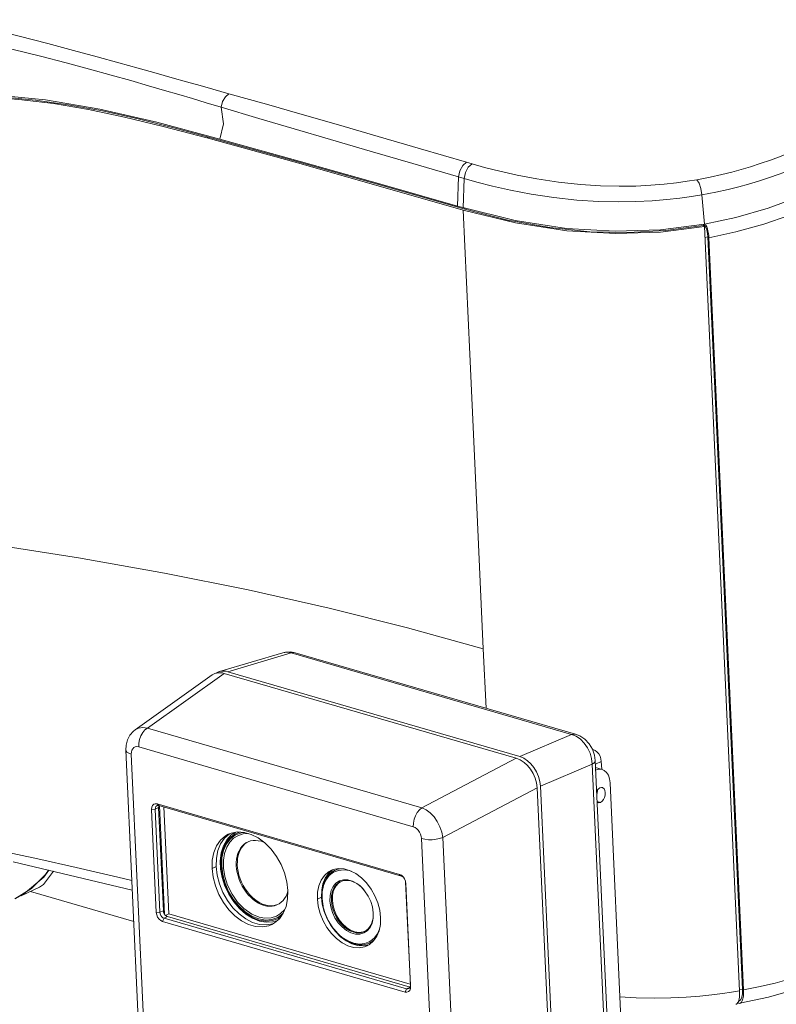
# Model space of a CAD drawing. Header units: millimetres. Extents: x 3925 to 5043, y -86 to 778.
# Tile 80 of 113: x 4765 to 4837, y 20 to 114. Entities that reach past the tile are written whole.
import ezdxf

# ---------------------------------------------------------------- set-up
doc = ezdxf.new("R2010")
doc.units = ezdxf.units.MM
doc.header["$LTSCALE"] = 46.255
for name, color, linetype in [('AVER-CAMERA-DXF_CONTINUOUS_LINE', 7, 'CONTINUOUS'), ('BKT-SUPPORT-DXF_CONTINUOUS_LINE', 7, 'CONTINUOUS'), ('BRACKET-PRESDXF_CONTINUOUS_LINE', 7, 'CONTINUOUS'), ('COVER-BACK-CDXF_CONTINUOUS_LINE', 7, 'CONTINUOUS'), ('COVER-FRONT-DXF_CONTINUOUS_LINE', 7, 'CONTINUOUS'), ('G50-EXT-CAM-DXF_CONTINUOUS_LINE', 7, 'CONTINUOUS'), ('H30-BOTTOM-CDXF_CONTINUOUS_LINE', 7, 'CONTINUOUS'), ('H30-LEFT-COVDXF_CONTINUOUS_LINE', 7, 'CONTINUOUS'), ('H30K-FRONT-CDXF_CONTINUOUS_LINE', 7, 'CONTINUOUS'), ('H30K-TOP-COVDXF_CONTINUOUS_LINE', 7, 'CONTINUOUS'), ('PORON-CAMERADXF_CONTINUOUS_LINE', 7, 'CONTINUOUS'), ('SPONGE-EXTERDXF_CONTINUOUS_LINE', 7, 'CONTINUOUS')]:
    doc.layers.add(name, color=color, linetype=linetype)

msp = doc.modelspace()

# ---------------------------------------------------------------- linework, layer by layer
at = {"layer": 'AVER-CAMERA-DXF_CONTINUOUS_LINE', "color": 7, "linetype": 'Continuous', "lineweight": 0}
for p, q in [((4784.8138, 35.7617), (4785.1853, 36.0046)), ((4786.3226, 35.0389), (4786.4412, 35.1043)), ((4794.7384, 32.3607), (4795.0892, 32.5297)), ((4795.4132, 31.3417), (4795.2593, 31.2797)), ((4796.4926, 31.2709), (4796.2677, 31.3475)), ((4797.5935, 30.4146), (4797.2584, 30.7808)), ((4797.9372, 29.9013), (4797.5935, 30.4146)), ((4793.4954, 30.0417), (4793.5015, 29.6847)), ((4793.5015, 29.6847), (4793.5067, 29.6322)), ((4793.6065, 28.936), (4793.5117, 29.6327)), ((4789.2599, 29.083), (4789.4082, 29.1645)), ((4793.6258, 28.8489), (4793.6065, 28.936)), ((4798.4216, 28.2949), (4798.3379, 28.8697)), ((4798.4148, 28.0753), (4798.4113, 28.3469)), ((4788.1256, 27.495), (4787.4548, 27.6096)), ((4789.5757, 27.942), (4789.3409, 27.7658)), ((4794.662, 26.7182), (4794.641, 26.7423)), ((4794.9447, 26.3947), (4794.662, 26.7182)), ((4797.56, 26.505), (4797.5951, 26.5226)), ((4797.5951, 26.5226), (4797.7688, 26.6319)), ((4798.0809, 25.424), (4798.4309, 25.5926))]:
    msp.add_line(p, q, dxfattribs=at)
for points in [[(4787.4548, 27.6096), (4786.7801, 27.8855), (4786.1228, 28.313), (4785.5101, 28.8745), (4784.9675, 29.545), (4784.5088, 30.3081), (4784.1567, 31.129), (4783.9247, 31.9746), (4783.8213, 32.812), (4783.8494, 33.61), (4784.0079, 34.3392), (4784.2909, 34.9724), (4784.6884, 35.4855), (4785.1821, 35.8561), (4785.6524, 36.0334)], [(4786.113, 35.9946), (4785.8027, 35.9694), (4785.2401, 35.7593), (4784.7575, 35.3996), (4784.3676, 34.8991), (4784.0895, 34.2793), (4783.9341, 33.5658), (4783.9066, 32.7866), (4784.0073, 31.9713), (4784.2323, 31.1498), (4784.5734, 30.3527), (4785.0181, 29.6101), (4785.5465, 28.9549), (4786.145, 28.4044), (4786.7887, 27.9846), (4787.4501, 27.7138)], [(4786.5051, 35.8806), (4785.9576, 35.851), (4785.4441, 35.6832), (4785.0499, 35.4346), (4784.6924, 35.0725), (4784.3895, 34.5812), (4784.1773, 33.985), (4784.0727, 33.3274), (4784.0777, 32.5793), (4784.2071, 31.7787), (4784.4725, 30.9426), (4784.9004, 30.0745), (4785.4226, 29.3307), (4786.0098, 28.7223), (4786.7854, 28.172), (4787.481, 27.8796)], [(4787.5109, 27.5128), (4786.8486, 27.7789), (4786.2041, 28.1842), (4785.5986, 28.715), (4785.0539, 29.3519), (4784.5877, 30.0729), (4784.2154, 30.8537), (4783.9492, 31.6685), (4783.7981, 32.4896), (4783.7677, 33.2902), (4783.8593, 34.0423), (4784.07, 34.7195), (4784.3921, 35.2992), (4784.8138, 35.7617)], [(4786.3733, 35.0738), (4786.2251, 34.9923), (4786.0299, 34.8497), (4785.8543, 34.6768), (4785.7002, 34.4754), (4785.5692, 34.2477), (4785.4629, 33.9963), (4785.3823, 33.7238), (4785.3284, 33.4335), (4785.3017, 33.1281), (4785.3025, 32.8115), (4785.3309, 32.4864), (4785.3865, 32.1573), (4785.4688, 31.8269), (4785.5767, 31.4996), (4785.7094, 31.1781), (4785.865, 30.8668), (4786.0421, 30.5687), (4786.2387, 30.2871), (4786.4524, 30.0253), (4786.6812, 29.7859), (4786.9223, 29.5717), (4787.1739, 29.3846), (4787.4319, 29.2275), (4787.6943, 29.1015), (4787.9579, 29.0082)], [(4788.0586, 29.0567), (4787.8197, 29.1398), (4787.5593, 29.2616), (4787.3146, 29.4065), (4787.0573, 29.5926), (4786.8201, 29.798), (4786.5804, 30.0432), (4786.3651, 30.3018), (4786.1574, 30.5947), (4785.9746, 30.8991), (4785.8088, 31.2294), (4785.673, 31.56), (4785.561, 31.905), (4785.4801, 32.2402), (4785.4263, 32.5778), (4785.4015, 32.9014), (4785.4042, 33.2164), (4785.434, 33.5167), (4785.4895, 33.799), (4785.5714, 34.0664), (4785.6758, 34.3079), (4785.8075, 34.5338), (4785.9568, 34.7273), (4786.1344, 34.9015), (4786.3226, 35.0389)], [(4786.6653, 35.1807), (4786.4375, 35.103), (4786.3733, 35.0738)], [(4787.6753, 35.1486), (4787.4134, 35.2082), (4787.156, 35.2335), (4786.9055, 35.2243), (4786.6653, 35.1807)], [(4787.9995, 35.0262), (4787.939, 35.0553), (4787.6753, 35.1486)], [(4794.7384, 32.3607), (4794.6959, 32.3395), (4794.4659, 32.199), (4794.2561, 32.0247), (4794.0681, 31.818), (4793.9045, 31.5816), (4793.7663, 31.3172), (4793.6555, 31.0283), (4793.5727, 30.7167), (4793.5192, 30.3869), (4793.4954, 30.0417)], [(4793.5117, 29.6327), (4793.5267, 30.2962), (4793.6502, 30.9049), (4793.8774, 31.4346), (4794.1971, 31.8626), (4794.6011, 32.1782)], [(4794.6011, 32.1782), (4795.073, 32.3665), (4795.5929, 32.4195), (4796.1403, 32.3361), (4796.3748, 32.2447)], [(4795.2706, 32.5206), (4795.2059, 32.5132), (4794.9434, 32.4446), (4794.7384, 32.3607)], [(4795.5646, 31.4597), (4795.1806, 31.3523), (4794.8478, 31.1366), (4794.5806, 30.823), (4794.3882, 30.4202), (4794.282, 29.9476), (4794.2671, 29.4269)], [(4795.2593, 31.2797), (4795.2242, 31.2621), (4795.0504, 31.1528), (4794.8935, 31.0148), (4794.7559, 30.8504), (4794.6389, 30.6612), (4794.5444, 30.4499), (4794.4731, 30.2185), (4794.4263, 29.9707), (4794.4045, 29.7094), (4794.4079, 29.4378)], [(4794.4988, 29.4815), (4794.514, 29.9902), (4794.6212, 30.4553), (4794.8243, 30.8622), (4795.1153, 31.1766), (4795.2652, 31.2703)], [(4796.2677, 31.3475), (4796.0443, 31.3934), (4795.8259, 31.4077), (4795.6144, 31.3904), (4795.4132, 31.3417)], [(4796.4171, 31.3346), (4795.9828, 31.4538), (4795.5646, 31.4597)], [(4797.2584, 30.7808), (4796.8488, 31.1069), (4796.4171, 31.3346)], [(4797.5463, 30.4714), (4797.3542, 30.6806), (4797.1499, 30.8674), (4796.9366, 31.0293), (4796.7166, 31.1644), (4796.4926, 31.2709)], [(4789.4082, 29.1645), (4789.6034, 29.3071), (4789.7789, 29.48), (4789.933, 29.6814), (4790.064, 29.9091), (4790.1703, 30.1605), (4790.2359, 30.3822)], [(4794.2671, 29.4269), (4794.3436, 28.8836), (4794.5076, 28.3403), (4794.7514, 27.8205), (4795.062, 27.3496), (4795.4302, 26.941), (4795.8399, 26.6148), (4796.2716, 26.3872), (4796.7059, 26.268), (4797.124, 26.2621), (4797.508, 26.3695)], [(4794.4079, 29.4378), (4794.4365, 29.1595), (4794.4899, 28.878), (4794.5675, 28.5963), (4794.6681, 28.3187), (4794.7907, 28.0481), (4794.9336, 27.7883), (4795.0949, 27.5424), (4795.2729, 27.3133), (4795.4651, 27.1041), (4795.6693, 26.9173), (4795.8827, 26.7554), (4796.1027, 26.6203), (4796.3267, 26.5138), (4796.5516, 26.4372), (4796.7749, 26.3913), (4796.9934, 26.377), (4797.2048, 26.3943), (4797.406, 26.443), (4797.56, 26.505)], [(4794.4988, 29.4815), (4794.5677, 28.9802), (4794.7016, 28.5123), (4794.9018, 28.052), (4795.1676, 27.6118), (4795.4784, 27.228), (4795.8444, 26.8933), (4796.2313, 26.644), (4796.6436, 26.4806)], [(4798.3379, 28.8697), (4798.1811, 29.3815), (4797.9372, 29.9013)], [(4787.481, 27.8796), (4788.0518, 27.7754), (4788.6409, 27.8073), (4789.1544, 27.9751), (4789.5486, 28.2236), (4789.9061, 28.5857), (4789.9862, 28.7157)], [(4787.9579, 29.0082), (4788.2198, 28.9486), (4788.4773, 28.9233), (4788.7277, 28.9325), (4788.9679, 28.9761), (4789.1957, 29.0538), (4789.2599, 29.083)], [(4789.2586, 29.0872), (4789.0386, 29.0172), (4788.7901, 28.9773), (4788.5508, 28.9728), (4788.2955, 29.0014), (4788.0586, 29.0567)], [(4794.641, 26.7423), (4794.49, 26.9421), (4794.1075, 27.561), (4793.808, 28.2357), (4793.6258, 28.8489)], [(4787.4501, 27.7138), (4788.1008, 27.6022), (4788.7203, 27.6524), (4789.2829, 27.8626), (4789.7655, 28.2222), (4789.804, 28.2717)], [(4789.248, 27.5743), (4788.8163, 27.4328), (4788.1793, 27.3943), (4787.5109, 27.5128)], [(4789.3409, 27.7658), (4788.7634, 27.548), (4788.1256, 27.495)], [(4797.7688, 26.6319), (4797.9258, 26.7699), (4798.0634, 26.9342), (4798.1803, 27.1235), (4798.2749, 27.3348), (4798.3462, 27.5662), (4798.393, 27.814), (4798.4148, 28.0753)], [(4798.108, 26.8987), (4798.3004, 27.3016), (4798.4066, 27.7741), (4798.4216, 28.2949)], [(4794.6608, 26.7172), (4794.7932, 26.5573), (4795.047, 26.2848), (4795.3145, 26.0393), (4795.5936, 25.8229), (4795.8807, 25.6381), (4796.1735, 25.4866), (4796.4686, 25.3701), (4796.7632, 25.2896), (4797.0541, 25.2462), (4797.3385, 25.2401), (4797.6133, 25.2715), (4797.8758, 25.3401), (4798.0809, 25.424)], [(4796.6436, 26.4806), (4797.0651, 26.4208), (4797.4648, 26.4767), (4797.5571, 26.5125)], [(4797.508, 26.3695), (4797.8409, 26.5851), (4798.108, 26.8987)], [(4799, 26.7273), (4798.8112, 26.2872), (4798.4916, 25.8592), (4798.0876, 25.5435)], [(4798.0876, 25.5435), (4797.6157, 25.3553), (4797.0957, 25.3023), (4796.5483, 25.3857), (4795.9938, 25.6017), (4795.4525, 25.9422), (4794.9447, 26.3947)], [(4798.0809, 25.424), (4798.1233, 25.4451), (4798.3534, 25.5857), (4798.5341, 25.7358)]]:
    msp.add_lwpolyline(points, dxfattribs=at)
at = {"layer": 'BKT-SUPPORT-DXF_CONTINUOUS_LINE', "color": 7, "linetype": 'Continuous', "lineweight": 0}
for p, q in [((4794.2629, 27.2631), (4794.2979, 27.2529)), ((4794.5114, 26.8881), (4794.5363, 26.8808))]:
    msp.add_line(p, q, dxfattribs=at)
at = {"layer": 'BRACKET-PRESDXF_CONTINUOUS_LINE', "color": 7, "linetype": 'Continuous', "lineweight": 0}
for p, q in [((4784.8082, 35.9344), (4784.5249, 35.8204)), ((4784.7274, 35.9019), (4784.6504, 35.8582)), ((4782.9792, 32.5519), (4783.3711, 32.7407)), ((4794.5894, 32.4366), (4794.3534, 32.3416)), ((4794.5559, 32.4231), (4794.5233, 32.4046)), ((4793.0653, 29.6179), (4793.4572, 29.8067)), ((4793.4572, 29.8067), (4793.5399, 29.1131))]:
    msp.add_line(p, q, dxfattribs=at)
for points in [[(4784.6504, 35.8582), (4784.1809, 35.4512), (4783.8073, 34.9159), (4783.5425, 34.2705), (4783.3954, 33.5372), (4783.3711, 32.7407)], [(4788.0436, 34.9933), (4787.4055, 35.4704), (4786.7402, 35.8122), (4786.0705, 36.007), (4785.4191, 36.0482), (4784.8082, 35.9344)], [(4784.5249, 35.8204), (4784.2586, 35.6694), (4783.789, 35.2623), (4783.4154, 34.727), (4783.1506, 34.0817), (4783.0035, 33.3484), (4782.9792, 32.5519)], [(4790.2377, 30.4407), (4790.1384, 31.2731), (4789.919, 32.1131), (4789.5867, 32.9321), (4789.1531, 33.7022), (4788.6328, 34.3971), (4788.0436, 34.9933)], [(4782.9792, 32.5519), (4783.0785, 31.7195), (4783.298, 30.8796), (4783.6302, 30.0606), (4784.0639, 29.2905), (4784.5841, 28.5955), (4785.1734, 27.9993), (4785.8115, 27.5222), (4786.4767, 27.1805), (4787.1464, 26.9857), (4787.7979, 26.9445), (4788.4088, 27.0583), (4788.692, 27.1722)], [(4783.3711, 32.7407), (4783.4704, 31.9084), (4783.6898, 31.0684), (4784.0221, 30.2494), (4784.4557, 29.4793), (4784.976, 28.7843), (4785.5652, 28.1881), (4786.2033, 27.711), (4786.8686, 27.3693), (4787.5383, 27.1745), (4788.1897, 27.1333)], [(4794.3534, 32.3416), (4794.1314, 32.2158), (4793.7401, 31.8766), (4793.4288, 31.4305), (4793.2081, 30.8928), (4793.0856, 30.2816), (4793.0653, 29.6179)], [(4794.5233, 32.4046), (4794.132, 32.0654), (4793.8207, 31.6193), (4793.6, 31.0816), (4793.4774, 30.4704), (4793.4572, 29.8067)], [(4796.7538, 32.05), (4796.1995, 32.3348), (4795.6414, 32.4971), (4795.0985, 32.5315), (4794.5894, 32.4366)], [(4799.114, 27.8586), (4799.0313, 28.5522), (4798.8484, 29.2522), (4798.5716, 29.9347), (4798.2102, 30.5764), (4797.7766, 31.1556), (4797.2856, 31.6524), (4796.7538, 32.05)], [(4788.692, 27.1722), (4788.9584, 27.3232), (4789.4279, 27.7303), (4789.8015, 28.2656), (4790.0663, 28.9109), (4790.2134, 29.6443), (4790.2377, 30.4407)], [(4793.0653, 29.6179), (4793.148, 28.9243), (4793.3309, 28.2243), (4793.6078, 27.5418), (4793.9692, 26.9001), (4794.4027, 26.3209), (4794.8938, 25.8241), (4795.4255, 25.4265), (4795.9799, 25.1417), (4796.538, 24.9794), (4797.0808, 24.945), (4797.5899, 25.0399), (4797.826, 25.1349)], [(4793.5399, 29.1131), (4793.7228, 28.4131), (4793.9996, 27.7306), (4794.361, 27.0889)], [(4798.9712, 26.5838), (4799.0938, 27.1949), (4799.114, 27.8586)], [(4788.1897, 27.1333), (4788.8006, 27.2471), (4788.8814, 27.2796)], [(4794.361, 27.0889), (4794.7946, 26.5097), (4795.2856, 26.0129), (4795.8174, 25.6153), (4796.3717, 25.3305), (4796.9298, 25.1682), (4797.4727, 25.1339)], [(4797.826, 25.1349), (4798.0479, 25.2607), (4798.4392, 25.5999), (4798.7505, 26.046), (4798.9712, 26.5838)], [(4797.4727, 25.1339), (4797.9818, 25.2287), (4798.0153, 25.2422)]]:
    msp.add_lwpolyline(points, dxfattribs=at)
at = {"layer": 'COVER-BACK-CDXF_CONTINUOUS_LINE', "color": 7, "linetype": 'Continuous', "lineweight": 0}
for p, q in [((4789.7725, 53.2158), (4783.6826, 51.4075)), ((4790.5413, 53.1935), (4784.4824, 51.3945)), ((4790.9379, 53.2131), (4790.5307, 53.2901)), ((4790.5413, 53.1935), (4817.3892, 45.3845)), ((4790.9379, 53.2131), (4817.7863, 45.4039)), ((4812.4391, 43.263), (4784.4824, 51.3945)), ((4817.3892, 45.3845), (4812.4391, 43.263)), ((4817.7866, 45.4038), (4817.7863, 45.4039)), ((4819.3781, 42.5372), (4814.428, 40.4157)), ((4819.3781, 42.5372), (4820.8002, 11.6372)), ((4819.6613, 42.8936), (4821.3679, 5.8122)), ((4816.1969, 1.9802), (4814.428, 40.4157))]:
    msp.add_line(p, q, dxfattribs=at)
for points in [[(4790.5307, 53.2901), (4790.0175, 53.2719), (4789.7709, 53.2153)], [(4789.7725, 53.2158), (4790.1425, 53.2636), (4790.5413, 53.1935)], [(4790.5413, 53.1935), (4790.7808, 53.2359), (4790.9379, 53.2131)], [(4817.7863, 45.4039), (4817.6288, 45.4269), (4817.3892, 45.3845)], [(4817.3892, 45.3845), (4817.8268, 45.2113), (4818.2433, 44.9302), (4818.6182, 44.5551), (4818.9329, 44.1047), (4819.1716, 43.6013), (4819.3224, 43.07), (4819.3781, 42.5372)], [(4819.6613, 42.8935), (4819.5933, 43.3855), (4819.3951, 43.9599), (4819.0809, 44.4832), (4818.6686, 44.9219), (4818.1834, 45.2463), (4817.7866, 45.4038)], [(4819.3781, 42.5372), (4819.5558, 42.6681), (4819.6488, 42.8085), (4819.6613, 42.8935)]]:
    msp.add_lwpolyline(points, dxfattribs=at)
for centre, major_axis, ratio, start_param, end_param in [((4784.6035, 49.0731), (-1.1029, 2.2637), 0.6841275, -0.5551421, 0.0966987), ((4812.5313, 40.95), (-1.0754, 2.258), 0.6934935, -2.1164313, -0.5532312)]:
    msp.add_ellipse(centre, major_axis=major_axis, ratio=ratio, start_param=start_param, end_param=end_param, dxfattribs=at)
at = {"layer": 'COVER-FRONT-DXF_CONTINUOUS_LINE', "color": 7, "linetype": 'Continuous', "lineweight": 0}
for p, q in [((4775.6091, 45.8199), (4783.006, 51.0796)), ((4776.7894, 45.9991), (4784.1559, 51.2372)), ((4784.1559, 51.2372), (4812.1126, 43.1057)), ((4803.0751, 38.3536), (4776.7894, 45.9991)), ((4774.729, 43.8907), (4776.4515, 6.4642)), ((4775.2478, 43.4876), (4776.9703, 6.0611)), ((4802.2443, 36.5429), (4775.9587, 44.1884)), ((4803.0751, 38.3536), (4812.1126, 43.1057)), ((4805.064, 35.5063), (4814.1014, 40.2583)), ((4814.1014, 40.2583), (4815.8709, 1.8115)), ((4777.7262, 38.7286), (4800.9382, 31.9772)), ((4777.7262, 38.7286), (4777.9001, 38.5764)), ((4777.191, 38.201), (4777.5433, 38.2247)), ((4777.6457, 28.321), (4777.191, 38.201)), ((4777.5433, 38.2247), (4777.8698, 38.3821)), ((4777.998, 28.3447), (4777.5433, 38.2247)), ((4777.8818, 38.5193), (4777.8698, 38.3821)), ((4777.8698, 38.3821), (4778.3245, 28.502)), ((4777.9053, 38.5749), (4777.8818, 38.5193)), ((4777.9001, 38.5764), (4801.1121, 31.825)), ((4804.7624, -2.0225), (4803.0399, 35.404)), ((4806.7864, -1.9202), (4805.064, 35.5063)), ((4800.9382, 31.9772), (4801.1149, 31.8923)), ((4800.9382, 31.9772), (4801.1121, 31.825)), ((4801.1121, 31.825), (4801.2299, 31.7684)), ((4801.1149, 31.8923), (4801.2776, 31.748)), ((4801.2299, 31.7684), (4801.3294, 31.6802)), ((4801.2776, 31.748), (4801.3107, 31.7083)), ((4801.3107, 31.7083), (4801.4101, 31.5582)), ((4801.5068, 31.2861), (4801.5114, 31.2533)), ((4801.5114, 31.2533), (4801.9661, 21.3733)), ((4801.5372, 31.1197), (4801.5114, 31.2533)), ((4801.5138, 31.287), (4801.5372, 31.1197)), ((4801.5372, 31.1197), (4801.9919, 21.2397)), ((4777.6457, 28.321), (4777.998, 28.3447)), ((4777.998, 28.3447), (4778.3245, 28.502)), ((4778.2446, 27.4635), (4778.3973, 27.773)), ((4801.4567, 20.7121), (4778.2446, 27.4635)), ((4778.3973, 27.773), (4778.7238, 27.9304)), ((4801.6093, 21.0216), (4778.3973, 27.773)), ((4778.7238, 27.9304), (4801.9359, 21.1789)), ((4801.4567, 20.7121), (4801.6093, 21.0216)), ((4801.6093, 21.0216), (4801.9359, 21.1789)), ((4801.9542, 21.2361), (4801.9064, 21.123)), ((4801.9661, 21.3733), (4801.9542, 21.2361)), ((4801.9919, 21.2397), (4801.9661, 21.3733)), ((4801.9919, 21.2397), (4801.974, 21.0338))]:
    msp.add_line(p, q, dxfattribs=at)
for points in [[(4775.6105, 45.8208), (4775.4486, 45.6928), (4775.1167, 45.3187), (4774.8777, 44.8612), (4774.7478, 44.3419), (4774.729, 43.8907)], [(4776.7894, 45.9991), (4776.3573, 46.0531), (4775.9565, 45.9918), (4775.6105, 45.8209)], [(4775.9587, 44.1884), (4775.9728, 44.5417), (4776.0458, 44.9023), (4776.173, 45.2481), (4776.3467, 45.5582), (4776.5564, 45.8137), (4776.7894, 45.9991)], [(4774.729, 43.8907), (4774.7389, 43.8345), (4774.8269, 43.7007), (4775, 43.5827), (4775.2478, 43.4876)], [(4775.9587, 44.1884), (4775.7918, 44.2142), (4775.6356, 44.1926), (4775.4979, 44.1247), (4775.3854, 44.0139), (4775.3038, 43.8656), (4775.2572, 43.6872), (4775.2478, 43.4876)], [(4777.191, 38.201), (4777.2089, 38.4069), (4777.2805, 38.5766), (4777.399, 38.6933), (4777.5526, 38.7457), (4777.7262, 38.7286)], [(4777.5433, 38.2247), (4777.5552, 38.362), (4777.603, 38.4751), (4777.6819, 38.5529), (4777.7043, 38.5652)], [(4777.7043, 38.5652), (4777.7843, 38.5878), (4777.9001, 38.5764)], [(4803.0751, 38.3536), (4802.8421, 38.1683), (4802.6324, 37.9128), (4802.4586, 37.6027), (4802.3314, 37.2568), (4802.2585, 36.8963), (4802.2443, 36.5429)], [(4805.064, 35.5063), (4804.975, 36.0231), (4804.8009, 36.5432), (4804.5504, 37.0409), (4804.2357, 37.4914), (4803.8726, 37.8722), (4803.4793, 38.1644), (4803.0751, 38.3536)], [(4803.0399, 35.404), (4803.0116, 35.6146), (4802.9471, 35.8253), (4802.8494, 36.0257), (4802.7236, 36.2059), (4802.5757, 36.3569), (4802.4133, 36.4711), (4802.2443, 36.5429)], [(4803.0399, 35.404), (4803.3473, 35.3376), (4803.6955, 35.304), (4804.0635, 35.3051), (4804.4288, 35.341), (4804.7692, 35.4095), (4805.064, 35.5063)], [(4801.4101, 31.5582), (4801.4996, 31.3417), (4801.5138, 31.287)], [(4778.2446, 27.4635), (4778.0679, 27.5483), (4777.9053, 27.6927), (4777.7727, 27.8824), (4777.6833, 28.099), (4777.6457, 28.321)], [(4778.3973, 27.773), (4778.2795, 27.8296), (4778.171, 27.9258), (4778.0827, 28.0523), (4778.0231, 28.1967), (4777.998, 28.3447)], [(4778.3245, 28.502), (4778.3496, 28.354), (4778.4092, 28.2096), (4778.4976, 28.0832), (4778.606, 27.987), (4778.7238, 27.9304)], [(4801.974, 21.0338), (4801.9023, 20.8641), (4801.7839, 20.7474), (4801.6303, 20.695), (4801.4567, 20.7121)], [(4801.8051, 21.0328), (4801.7251, 21.0102), (4801.6093, 21.0216)], [(4801.9064, 21.123), (4801.8275, 21.0451), (4801.8051, 21.0328)]]:
    msp.add_lwpolyline(points, dxfattribs=at)
for centre, major_axis, ratio, start_param, end_param in [((4784.2769, 48.9157), (-1.1029, 2.2637), 0.6841275, -0.5551421, 0.1132499), ((4812.2048, 40.7926), (-1.0754, 2.258), 0.6934935, -2.1164313, -0.5532312)]:
    msp.add_ellipse(centre, major_axis=major_axis, ratio=ratio, start_param=start_param, end_param=end_param, dxfattribs=at)
at = {"layer": 'G50-EXT-CAM-DXF_CONTINUOUS_LINE', "color": 7, "linetype": 'Continuous', "lineweight": 0}
for p, q in [((4819.4513, 43.946), (4819.3933, 43.9629)), ((4819.4513, 43.946), (4819.4072, 43.9248)), ((4820.2499, 42.8028), (4819.6782, 42.5273)), ((4820.2848, 42.0442), (4820.2499, 42.8028)), ((4819.6925, 42.2165), (4820.3434, 42.0271)), ((4822.6633, 6.5715), (4821.091, 40.7361)), ((4819.8416, 38.976), (4820.1751, 38.879))]:
    msp.add_line(p, q, dxfattribs=at)
for points in [[(4820.2499, 42.8028), (4820.2131, 43.0492), (4820.1273, 43.2939), (4819.9984, 43.5201), (4819.835, 43.7124), (4819.6484, 43.8577), (4819.4513, 43.946)], [(4820.3433, 42.0271), (4820.2749, 42.0437), (4819.9926, 42.0472), (4819.6998, 41.9535)], [(4821.091, 40.7361), (4821.0393, 41.1313), (4820.9247, 41.475), (4820.753, 41.7502), (4820.5327, 41.943), (4820.3433, 42.0271)], [(4819.7978, 39.9287), (4819.8295, 39.9931), (4819.9615, 40.1572), (4820.1113, 40.2641)], [(4819.8735, 40.0478), (4819.8769, 40.0275), (4819.8628, 39.8019), (4819.8123, 39.6133)], [(4820.1113, 40.2641), (4820.2642, 40.3031), (4820.3526, 40.2916)], [(4820.3526, 40.2916), (4820.4053, 40.2705), (4820.5207, 40.1695), (4820.5992, 40.01), (4820.633, 39.8076), (4820.6189, 39.582), (4820.5582, 39.3554), (4820.4569, 39.15)], [(4819.9338, 38.8515), (4819.8811, 38.8726), (4819.8449, 38.9042)], [(4820.1751, 38.879), (4820.0222, 38.84), (4819.9338, 38.8515)], [(4820.4569, 39.15), (4820.3249, 38.9858), (4820.1751, 38.879)]]:
    msp.add_lwpolyline(points, dxfattribs=at)
at = {"layer": 'H30-BOTTOM-CDXF_CONTINUOUS_LINE', "color": 7, "linetype": 'Continuous', "lineweight": 0}
for p, q in [((4767.348, 32.3818), (4766.8796, 31.7039)), ((4764.7068, 29.9199), (4766.4649, 30.767)), ((4765.586, 30.3435), (4775.485, 27.4643))]:
    msp.add_line(p, q, dxfattribs=at)
for points in [[(4766.4606, 30.7694), (4766.8433, 31.0039), (4767.7969, 32.2746)], [(4766.8796, 31.7039), (4764.9207, 30.072), (4764.1469, 29.6501)]]:
    msp.add_lwpolyline(points, dxfattribs=at)
at = {"layer": 'H30-LEFT-COVDXF_CONTINUOUS_LINE', "color": 7, "linetype": 'Continuous', "lineweight": 0}
for p, q in [((4830.1112, 94.2349), (4830.0292, 94.2196)), ((4830.1112, 94.2349), (4830.2353, 94.0202)), ((4830.2353, 94.0202), (4830.3435, 93.7243)), ((4830.3435, 93.7243), (4830.422, 93.3844)), ((4830.422, 93.3844), (4830.4608, 93.0438)), ((4830.4608, 93.0438), (4830.1718, 92.9898)), ((4830.4608, 93.0438), (4833.7776, 20.9765)), ((4830.552, 92.943), (4833.8671, 20.9106)), ((4833.7776, 20.9765), (4833.4886, 20.9225)), ((4833.7776, 20.9765), (4833.7711, 20.553)), ((4833.3928, 19.8619), (4833.4688, 19.8761)), ((4833.7711, 20.553), (4833.7149, 20.2116)), ((4833.3336, 19.6697), (4833.455, 19.6265)), ((4833.455, 19.6265), (4833.5133, 19.6286))]:
    msp.add_line(p, q, dxfattribs=at)
for points in [[(4830.552, 92.943), (4833.143, 93.5161), (4835.7945, 94.2648), (4838.1921, 95.0899), (4840.3716, 95.9665), (4842.3024, 96.8471)], [(4830.505, 93.3733), (4830.4619, 93.5919), (4830.4073, 93.8033), (4830.3431, 94.0011), (4830.2711, 94.1788), (4830.2115, 94.296)], [(4830.552, 92.943), (4830.5354, 93.1548), (4830.505, 93.3733)], [(4845.6204, 24.7537), (4844.6093, 24.2806), (4843.4934, 23.791), (4842.1576, 23.2489), (4840.5264, 22.6508), (4838.6829, 22.0577), (4836.9083, 21.5681)], [(4833.5133, 19.6286), (4836.2656, 20.2177), (4839.3357, 21.1067), (4842.3318, 22.2136), (4844.9763, 23.3917)], [(4833.8514, 20.3078), (4833.8708, 20.5932), (4833.8671, 20.9106)], [(4836.9083, 21.5681), (4835.3128, 21.1947), (4833.8671, 20.9106)], [(4833.7149, 20.2116), (4833.6128, 19.979), (4833.4688, 19.8761)], [(4833.665, 19.7272), (4833.7468, 19.8679), (4833.8096, 20.0635), (4833.8514, 20.3078)], [(4833.5133, 19.6286), (4833.5667, 19.6459), (4833.665, 19.7272)]]:
    msp.add_lwpolyline(points, dxfattribs=at)
at = {"layer": 'H30K-FRONT-CDXF_CONTINUOUS_LINE', "color": 7, "linetype": 'Continuous', "lineweight": 0}
for p, q in [((4769.2003, 105.7071), (4772.4893, 105.1053)), ((4774.613, 104.5257), (4771.1658, 105.2537)), ((4772.4893, 105.1053), (4775.8945, 104.3432)), ((4778.3174, 103.6238), (4774.613, 104.5257)), ((4775.8945, 104.3432), (4779.3134, 103.4907)), ((4782.4693, 102.5315), (4778.3174, 103.6238)), ((4779.3134, 103.4907), (4782.6335, 102.6107)), ((4782.6335, 102.6107), (4782.4693, 102.5315)), ((4790.927, 100.1901), (4782.4693, 102.5315)), ((4782.6335, 102.6107), (4791.0884, 100.2694)), ((4799.1138, 97.886), (4790.927, 100.1901)), ((4791.0884, 100.2694), (4799.2758, 97.965)), ((4807.0187, 95.6146), (4799.1138, 97.886)), ((4799.2758, 97.965), (4807.1853, 95.6923)), ((4807.6538, 81.823), (4807.0186, 95.6145)), ((4807.0187, 95.6146), (4812.0256, 94.3834)), ((4807.1807, 95.6936), (4807.1756, 95.8042)), ((4819.1478, 93.5437), (4815.3092, 93.934)), ((4825.9311, 93.5058), (4830.1233, 94.0443)), ((4830.0268, 94.2712), (4830.0333, 94.1298)), ((4830.1233, 94.0443), (4830.0333, 94.1298)), ((4833.4934, 20.8163), (4830.1233, 94.0443)), ((4809.2168, 47.8965), (4808.9541, 53.6008)), ((4763.9567, 33.1914), (4775.3465, 30.4722)), ((4767.3341, 32.3851), (4767.0519, 31.9729)), ((4767.0519, 31.9729), (4765.685, 30.6278)), ((4765.685, 30.6278), (4764.1006, 29.628)), ((4833.4934, 20.8163), (4833.477, 20.2073)), ((4833.477, 20.2073), (4833.3691, 19.7645)), ((4833.1837, 19.5476), (4833.139, 19.5344)), ((4833.3691, 19.7645), (4833.1837, 19.5476))]:
    msp.add_line(p, q, dxfattribs=at)
for points in [[(4749.8577, 105.6409), (4750.5787, 105.8061), (4752.6717, 106.1768), (4754.9554, 106.4478), (4757.5098, 106.5909), (4760.2778, 106.5779), (4763.1318, 106.4226), (4766.0913, 106.1385), (4769.2003, 105.7071)], [(4771.1658, 105.2537), (4767.8022, 105.8133), (4764.4711, 106.2121), (4761.2419, 106.4493), (4758.191, 106.5214), (4755.418, 106.4151), (4752.97, 106.16), (4750.7624, 105.7924)], [(4815.3092, 93.934), (4811.2881, 94.6508), (4807.1853, 95.6923)], [(4812.0256, 94.3834), (4816.9342, 93.6305), (4821.5931, 93.3554), (4825.9311, 93.5058)], [(4830.0333, 94.1298), (4826.3933, 93.6418), (4822.8043, 93.4522), (4819.1478, 93.5437)], [(4808.9541, 53.6008), (4808.2994, 67.8553), (4807.6538, 81.823)], [(4808.9538, 53.6008), (4801.6952, 55.6091), (4794.1893, 57.484), (4786.4413, 59.2245), (4778.4397, 60.8318), (4770.1994, 62.301), (4761.7997, 63.6181), (4753.3301, 64.7736)], [(4762.8673, 34.1921), (4766.2886, 33.4667), (4769.9801, 32.6437), (4773.974, 31.7191), (4775.3037, 31.4035)], [(4822.0335, 20.2555), (4823.5724, 20.1637), (4825.2984, 20.1237), (4826.9009, 20.1427), (4828.3668, 20.2084), (4829.6782, 20.3072), (4830.8318, 20.4262), (4831.8388, 20.5547), (4832.7178, 20.6858), (4833.4934, 20.8163)]]:
    msp.add_lwpolyline(points, dxfattribs=at)
at = {"layer": 'H30K-TOP-COVDXF_CONTINUOUS_LINE', "color": 7, "linetype": 'Continuous', "lineweight": 0}
for p, q in [((4771.977, 110.2891), (4774.043, 109.719)), ((4771.2571, 109.1065), (4773.3195, 108.5389)), ((4773.3195, 108.5389), (4775.1981, 108.0106)), ((4783.0646, 107.1919), (4784.5892, 106.7637)), ((4795.0976, 103.769), (4798.8718, 102.6712)), ((4794.3354, 102.3651), (4798.1068, 101.2619)), ((4807.3512, 100.1956), (4807.8837, 100.0406)), ((4799.1327, 98.1099), (4806.4781, 95.9995)), ((4806.5872, 98.7916), (4806.4781, 95.9995)), ((4807.011, 95.8445), (4807.1201, 98.6367)), ((4829.4046, 98.5216), (4830.669, 98.7647)), ((4830.669, 98.7647), (4831.7837, 99.0129)), ((4829.8693, 97.0785), (4830.1127, 94.2751)), ((4806.4781, 95.9995), (4807.0076, 95.8455)), ((4807.0076, 95.8455), (4812.0146, 94.6143)), ((4833.1206, 94.9115), (4830.1127, 94.2751)), ((4825.9204, 93.7366), (4830.1127, 94.2751))]:
    msp.add_line(p, q, dxfattribs=at)
for points in [[(4758.0147, 113.8511), (4761.4522, 113.0331), (4764.5194, 112.2688), (4767.2574, 111.56), (4769.7248, 110.9022), (4771.977, 110.2891)], [(4757.3464, 112.568), (4760.7672, 111.7713), (4763.8211, 111.0335), (4766.5492, 110.3488), (4769.0097, 109.7091), (4771.2571, 109.1065)], [(4774.043, 109.719), (4775.9246, 109.1953), (4777.6219, 108.7206), (4779.1552, 108.2906), (4780.5392, 107.9018), (4781.8327, 107.5382), (4783.0646, 107.1919)], [(4775.1981, 108.0106), (4776.8928, 107.5257), (4778.4235, 107.0815), (4779.8049, 106.6759), (4781.096, 106.2931), (4782.4179, 105.8979), (4783.867, 105.4616)], [(4783.7352, 102.4224), (4777.7047, 104.0211), (4772.2435, 105.2872), (4767.0428, 106.174), (4761.782, 106.6774), (4756.6351, 106.7473), (4751.9053, 106.2639)], [(4784.6051, 106.7592), (4784.2621, 106.4701), (4783.9983, 106.0079), (4783.8666, 105.4652)], [(4784.5892, 106.7637), (4788.2003, 105.7482), (4791.5969, 104.7791), (4795.0976, 103.769)], [(4783.867, 105.4616), (4784.0629, 103.89), (4783.7352, 102.4224)], [(4783.8666, 105.4652), (4787.4501, 104.394), (4790.8395, 103.392), (4794.3354, 102.3651)], [(4783.7352, 102.4224), (4791.5489, 100.2498), (4799.1327, 98.1099)], [(4798.8718, 102.6712), (4802.955, 101.4785), (4807.3512, 100.1956)], [(4831.7837, 99.0129), (4832.7437, 99.2523), (4833.6365, 99.4965), (4834.5344, 99.7632), (4835.4633, 100.0615), (4836.4337, 100.3978), (4837.4539, 100.7787), (4838.53, 101.2113), (4839.6658, 101.7024), (4840.862, 102.2587)], [(4798.1068, 101.2619), (4802.1894, 100.0714), (4807.1201, 98.6367)], [(4829.8693, 97.0785), (4831.217, 97.3375), (4832.3997, 97.6008), (4833.414, 97.8537), (4834.3537, 98.1108), (4835.2954, 98.3905), (4836.2661, 98.7023), (4837.2765, 99.0524), (4838.3349, 99.4476), (4839.4475, 99.8948), (4840.6179, 100.4009), (4841.8468, 100.9723)], [(4807.3512, 100.1956), (4806.978, 99.881), (4806.7023, 99.3744), (4806.5872, 98.7916)], [(4807.8837, 100.0406), (4807.5108, 99.726), (4807.2352, 99.2194), (4807.1201, 98.6367)], [(4807.8837, 100.0406), (4809.0771, 99.7066), (4810.5218, 99.3376), (4812.1982, 98.9591), (4814.0839, 98.5986), (4816.1468, 98.2859), (4818.2469, 98.0583), (4820.1874, 97.9321), (4821.9433, 97.89), (4823.54, 97.9131)], [(4807.1201, 98.6367), (4808.3456, 98.2936), (4809.8341, 97.9135), (4811.5683, 97.5219), (4813.5299, 97.147)], [(4823.54, 97.9131), (4824.9816, 97.9853), (4826.275, 98.0924)], [(4826.275, 98.0924), (4827.4327, 98.2228), (4828.4702, 98.3679), (4829.4046, 98.5216)], [(4829.4046, 98.5216), (4829.6062, 98.1887), (4829.7739, 97.6679), (4829.8693, 97.0785)], [(4842.2395, 98.214), (4839.2635, 96.8996), (4836.2093, 95.7925), (4833.1206, 94.9115)], [(4813.5299, 97.147), (4815.6903, 96.8196), (4817.9071, 96.5793), (4819.9711, 96.4451), (4821.8504, 96.4001), (4823.5663, 96.425)], [(4823.5663, 96.425), (4825.1185, 96.5027), (4826.5114, 96.618)], [(4826.5114, 96.618), (4827.7564, 96.7583), (4828.8695, 96.914), (4829.8693, 97.0785)], [(4812.0146, 94.6143), (4816.9234, 93.8613), (4821.5824, 93.5862), (4825.9204, 93.7366)]]:
    msp.add_lwpolyline(points, dxfattribs=at)
at = {"layer": 'PORON-CAMERADXF_CONTINUOUS_LINE', "color": 7, "linetype": 'Continuous', "lineweight": 0}
for p, q in [((4778.446, 28.157), (4777.9674, 38.5569)), ((4778.8531, 28.1949), (4778.3818, 38.4363)), ((4778.8531, 28.1949), (4778.5411, 28.0445)), ((4801.9615, 21.4736), (4778.8531, 28.1949))]:
    msp.add_line(p, q, dxfattribs=at)
at = {"layer": 'SPONGE-EXTERDXF_CONTINUOUS_LINE', "color": 7, "linetype": 'Continuous', "lineweight": 0}
for p, q in [((4793.7426, 31.4292), (4793.7567, 31.2922)), ((4793.5849, 29.0522), (4793.5697, 28.999))]:
    msp.add_line(p, q, dxfattribs=at)

doc.saveas('drawing.dxf')
